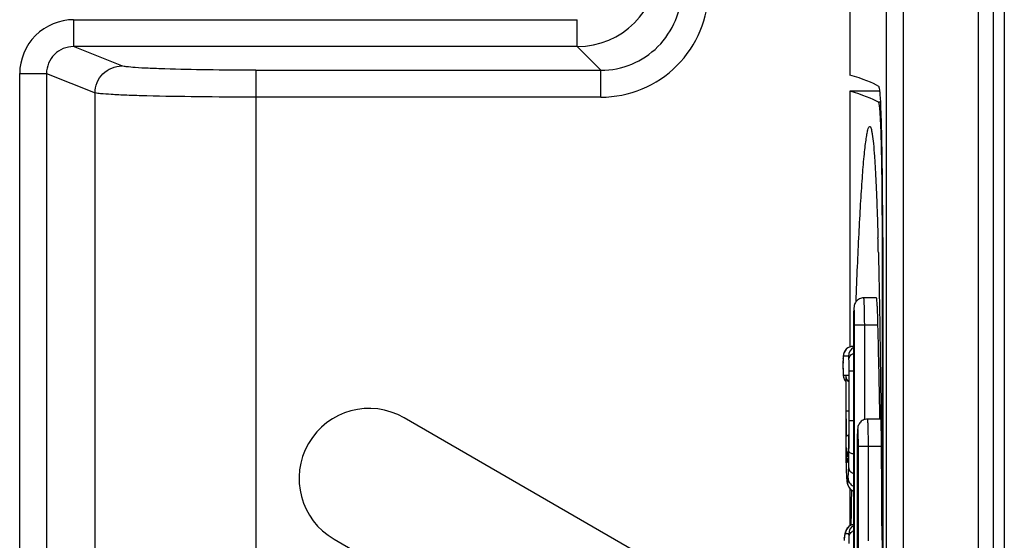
# Model space of a CAD drawing. Header units: millimetres. Extents: x 0 to 1400, y 0 to 1300.
# Tile 41 of 78: x 499 to 517, y 799 to 809. Entities that reach past the tile are written whole.
import ezdxf

# ---------------------------------------------------------------- set-up
doc = ezdxf.new("R2010")
doc.units = ezdxf.units.MM
doc.header["$LTSCALE"] = 84.740741
doc.layers.add('00_COMPONENTS', color=7, linetype='CONTINUOUS')

msp = doc.modelspace()

# ---------------------------------------------------------------- linework, layer by layer
at = {"layer": '00_COMPONENTS', "color": 7, "linetype": 'CONTINUOUS'}
for p, q in [((514.602, 869.298), (514.602, 756.268)), ((513.926, 868.983), (513.926, 807.818)), ((516.597, 756.583), (516.597, 868.983)), ((516.797, 868.833), (516.797, 756.733)), ((513.926, 807.518), (513.926, 802.772)), ((514.485, 807.518), (513.926, 807.518)), ((514.446, 804.902), (514.449, 804.798)), ((514.526, 804.741), (514.527, 787.752)), ((514.539, 804.802), (514.54, 787.758)), ((514.422, 803.683), (514.185, 803.683)), ((513.994, 803.183), (513.994, 789.183)), ((513.861, 802.73), (513.849, 802.717)), ((513.874, 802.742), (513.861, 802.73)), ((513.888, 802.753), (513.874, 802.742)), ((513.905, 802.762), (513.888, 802.753)), ((513.922, 802.77), (513.905, 802.762)), ((513.941, 802.777), (513.922, 802.77)), ((513.962, 802.781), (513.941, 802.777)), ((513.983, 802.783), (513.962, 802.781)), ((513.989, 802.783), (513.983, 802.783)), ((513.994, 802.783), (513.989, 802.783)), ((513.802, 802.559), (513.801, 802.528)), ((513.803, 802.573), (513.802, 802.559)), ((513.805, 802.608), (513.803, 802.586)), ((513.803, 802.586), (513.803, 802.573)), ((513.807, 802.618), (513.805, 802.608)), ((513.808, 802.628), (513.807, 802.618)), ((513.81, 802.638), (513.808, 802.628)), ((513.813, 802.649), (513.81, 802.638)), ((513.817, 802.662), (513.813, 802.649)), ((513.823, 802.675), (513.817, 802.662)), ((513.83, 802.689), (513.823, 802.675)), ((513.839, 802.703), (513.83, 802.689)), ((513.849, 802.717), (513.839, 802.703)), ((513.801, 802.528), (513.8, 802.488)), ((513.8, 802.488), (513.8, 802.423)), ((513.8, 802.423), (513.801, 802.344)), ((513.801, 802.344), (513.802, 802.299)), ((513.802, 802.299), (513.802, 802.292)), ((513.802, 802.292), (513.803, 802.279)), ((513.803, 802.279), (513.803, 802.266)), ((513.803, 802.266), (513.804, 802.254)), ((513.804, 802.254), (513.805, 802.244)), ((513.805, 802.244), (513.808, 802.224)), ((513.808, 802.224), (513.81, 802.214)), ((513.81, 802.214), (513.813, 802.203)), ((513.813, 802.203), (513.817, 802.19)), ((513.817, 802.19), (513.822, 802.177)), ((513.822, 802.177), (513.829, 802.162)), ((513.85, 802.24), (513.85, 802.246)), ((513.85, 802.24), (513.85, 801.409)), ((513.907, 802.24), (513.907, 802.246)), ((513.907, 802.24), (513.907, 801.451)), ((513.829, 802.162), (513.837, 802.148)), ((513.837, 802.148), (513.847, 802.134)), ((513.847, 802.134), (513.85, 802.131)), ((512.847, 797.299), (505.647, 801.456)), ((513.907, 801.451), (513.906, 801.287)), ((513.85, 801.409), (513.851, 801.138)), ((513.906, 801.287), (513.906, 801.185)), ((514.505, 801.433), (514.255, 801.433)), ((513.851, 801.138), (513.852, 800.931)), ((513.905, 801.09), (513.904, 801.002)), ((513.906, 801.185), (513.905, 801.09)), ((513.852, 800.931), (513.853, 800.805)), ((513.902, 800.922), (513.901, 800.886)), ((513.904, 801.002), (513.902, 800.922)), ((514.064, 800.933), (514.064, 791.433)), ((513.853, 800.805), (513.855, 800.691)), ((513.894, 800.71), (513.893, 800.704)), ((513.895, 800.725), (513.894, 800.717)), ((513.894, 800.717), (513.894, 800.71)), ((513.896, 800.743), (513.895, 800.734)), ((513.895, 800.734), (513.895, 800.725)), ((513.897, 800.763), (513.896, 800.743)), ((513.898, 800.798), (513.897, 800.763)), ((513.9, 800.827), (513.898, 800.798)), ((513.901, 800.886), (513.9, 800.853)), ((513.9, 800.853), (513.9, 800.827)), ((513.855, 800.691), (513.857, 800.589)), ((513.857, 800.589), (513.858, 800.532)), ((513.858, 800.532), (513.86, 800.487)), ((513.891, 800.679), (513.89, 800.678)), ((513.89, 800.678), (513.89, 800.677)), ((513.892, 800.688), (513.891, 800.684)), ((513.891, 800.684), (513.891, 800.681)), ((513.891, 800.681), (513.891, 800.679)), ((513.893, 800.698), (513.892, 800.692)), ((513.892, 800.692), (513.892, 800.688)), ((513.893, 800.704), (513.893, 800.698)), ((513.86, 800.487), (513.861, 800.445)), ((513.861, 800.445), (513.863, 800.407)), ((513.863, 800.407), (513.864, 800.39)), ((513.864, 800.39), (513.865, 800.374)), ((513.865, 800.374), (513.866, 800.359)), ((513.866, 800.359), (513.867, 800.345)), ((513.867, 800.345), (513.868, 800.332)), ((513.868, 800.332), (513.869, 800.32)), ((513.869, 800.32), (513.87, 800.308)), ((513.87, 800.308), (513.871, 800.298)), ((513.871, 800.298), (513.872, 800.288)), ((513.872, 800.288), (513.873, 800.278)), ((513.873, 800.278), (513.874, 800.269)), ((513.874, 800.269), (513.875, 800.261)), ((513.875, 800.261), (513.877, 800.252)), ((513.877, 800.252), (513.878, 800.244)), ((513.878, 800.244), (513.88, 800.236)), ((513.88, 800.236), (513.883, 800.227)), ((513.883, 800.227), (513.885, 800.217)), ((513.885, 800.217), (513.889, 800.207)), ((513.889, 800.207), (513.894, 800.195)), ((513.894, 800.195), (513.9, 800.183)), ((513.9, 800.183), (513.907, 800.17)), ((513.907, 800.17), (513.917, 800.156)), ((513.917, 800.156), (513.929, 800.142)), ((513.926, 800.145), (513.926, 799.45)), ((513.929, 800.142), (513.942, 800.129)), ((513.942, 800.129), (513.958, 800.117)), ((513.958, 800.117), (513.975, 800.106)), ((513.975, 800.106), (513.993, 800.097)), ((513.993, 800.097), (513.994, 800.097)), ((513.91, 799.438), (513.894, 799.423)), ((513.929, 799.452), (513.91, 799.438)), ((513.95, 799.463), (513.929, 799.452)), ((513.973, 799.472), (513.95, 799.463)), ((513.994, 799.477), (513.973, 799.472)), ((513.828, 799.256), (513.826, 799.243)), ((513.829, 799.269), (513.828, 799.256)), ((513.831, 799.281), (513.829, 799.269)), ((513.833, 799.291), (513.831, 799.281)), ((513.835, 799.302), (513.833, 799.291)), ((513.837, 799.312), (513.835, 799.302)), ((513.84, 799.322), (513.837, 799.312)), ((513.843, 799.333), (513.84, 799.322)), ((513.846, 799.343), (513.843, 799.333)), ((513.85, 799.354), (513.846, 799.343)), ((513.855, 799.367), (513.85, 799.354)), ((513.862, 799.38), (513.855, 799.367)), ((513.87, 799.394), (513.862, 799.38)), ((513.88, 799.408), (513.87, 799.394)), ((513.894, 799.423), (513.88, 799.408)), ((504.347, 799.204), (509.597, 796.173)), ((513.822, 799.207), (513.82, 799.18)), ((513.826, 799.242), (513.822, 799.207)), ((513.826, 799.243), (513.826, 799.241))]:
    msp.add_line(p, q, dxfattribs=at)
at = {"layer": '00_COMPONENTS', "color": 9, "linetype": 'CONTINUOUS'}
for p, q in [((514.921, 869.289), (514.921, 756.277)), ((516.315, 756.583), (516.315, 868.983)), ((499.508, 808.846), (499.508, 808.346)), ((499.508, 808.846), (508.864, 808.846)), ((508.864, 808.346), (508.864, 808.846)), ((500.405, 807.988), (499.508, 808.346)), ((508.864, 808.346), (499.508, 808.346)), ((508.864, 808.346), (509.302, 807.908)), ((498.507, 754.664), (498.507, 807.848)), ((498.507, 807.848), (499.006, 807.848)), ((499.006, 807.848), (499.006, 754.664)), ((499.006, 807.848), (499.907, 807.488)), ((502.895, 807.908), (509.302, 807.908)), ((502.896, 807.908), (502.896, 756.481)), ((509.302, 807.409), (509.302, 807.908)), ((499.907, 756.481), (499.907, 807.488)), ((509.302, 807.409), (502.896, 807.409)), ((514.5, 807.313), (514.458, 807.313)), ((514.54, 804.614), (514.527, 804.614)), ((514.017, 789.183), (514.017, 803.183)), ((514.017, 803.183), (514.45, 803.183)), ((514.203, 801.425), (514.203, 803.183)), ((513.802, 802.552), (513.802, 802.559)), ((513.802, 802.554), (513.802, 802.552)), ((513.904, 802.603), (513.809, 802.603)), ((513.802, 802.299), (513.802, 802.292)), ((513.809, 802.246), (513.85, 802.246)), ((513.809, 802.246), (513.809, 802.246)), ((513.85, 802.246), (513.85, 802.24)), ((513.857, 801.583), (513.857, 802.246)), ((513.857, 802.246), (513.907, 802.246)), ((513.907, 802.246), (513.907, 802.24)), ((513.913, 801.409), (513.913, 802.329)), ((513.913, 802.329), (513.994, 802.329)), ((513.857, 801.583), (513.907, 801.583)), ((513.913, 801.409), (513.994, 801.409)), ((514.086, 791.433), (514.086, 800.933)), ((514.086, 800.933), (514.509, 800.933)), ((514.272, 799.175), (514.272, 800.933)), ((513.9, 800.82), (513.9, 800.827)), ((513.9, 800.827), (513.9, 800.82)), ((513.911, 800.827), (513.911, 800.83)), ((513.859, 800.532), (513.859, 800.527)), ((513.859, 800.532), (513.859, 800.527)), ((513.906, 799.3), (513.847, 799.3)), ((513.825, 799.221), (513.826, 799.241))]:
    msp.add_line(p, q, dxfattribs=at)
at = {"layer": '00_COMPONENTS', "color": 7, "linetype": 'CONTINUOUS'}
for centre, radius, start, end in [((508.864, 809.846), 1.5, 270.0249, 359.9751), ((420.455, 802.188), 94.031, 1.42368, 1.59086), ((523.178, 803.183), 9.184, 179.6013, 180.0013), ((214.08, 796.183), 300.452, 1.00111, 1.335), ((504.997, 800.33), 1.3, 60, 240), ((523.248, 800.933), 9.184, 179.6013, 180.0013), ((743.39, 796.464), 229.462, 179.08771, 179.25154)]:
    msp.add_arc(centre, radius, start, end, dxfattribs=at)
at = {"layer": '00_COMPONENTS', "color": 9, "linetype": 'CONTINUOUS'}
for centre, radius, start, end in [((509.302, 809.407), 1.999, 269.9929, 0.0044), ((509.303, 809.406), 1.498, 269.9592, 0.0408), ((513.989, 802.603), 0.18, 90.0175, 180.0175), ((514.084, 802.603), 0.18, 120.0326, 180.0045), ((515.684, 802.482), 1.884, 177.8631, 178.2975), ((516.217, 802.467), 2.417, 178.3078, 179.1501), ((518.092, 802.418), 4.292, 179.9306, 180.8482), ((516.424, 802.393), 2.623, 180.8487, 182.0635), ((513.99, 802.246), 0.181, 202.529, 219.3647), ((574.419, 801.573), 60.563, 179.99044, 180.20273), ((546.975, 801.459), 33.118, 180.1733, 180.6085), ((507.204, 801.055), 6.699, 358.051, 358.5963), ((513.985, 800.751), 0.118, 169.2331, 178.4906), ((516.99, 800.905), 3.126, 182.7649, 183.218), ((510.522, 800.924), 3.379, 356.8758, 357.2927), ((508.858, 801), 5.044, 357.3191, 357.9559), ((524.257, 800.835), 10.403, 181.4031, 181.6674), ((521.683, 800.759), 7.828, 181.7009, 182.137), ((514.062, 800.264), 0.18, 179.9967, 247.6777), ((514.027, 799.3), 0.18, 100.5484, 180.0159), ((514.086, 799.3), 0.18, 120.9017, 180.005), ((514.647, 799.125), 0.828, 172.2209, 173.4008)]:
    msp.add_arc(centre, radius, start, end, dxfattribs=at)
at = {"layer": '00_COMPONENTS', "color": 7, "linetype": 'CONTINUOUS'}
for centre, major_axis, start_param in [((143.206, 807.422), (371.413, 0), 0.028602), ((143.3, 807.123), (371.319, 0), 0.029417)]:
    msp.add_ellipse(centre, major_axis=major_axis, ratio=0.017455, start_param=start_param, end_param=0.061087, dxfattribs=at)
at = {"layer": '00_COMPONENTS', "color": 9, "linetype": 'CONTINUOUS'}
for points, knots in [([(499.508, 808.846), (499.253, 808.846), (498.722, 808.634), (498.507, 808.103), (498.507, 807.848)], [0, 0, 0, 0, 0.50011, 1, 1, 1, 1]), ([(499.508, 808.346), (499.38, 808.346), (499.113, 808.243), (499.005, 807.976), (499.006, 807.848)], [0, 0, 0, 0, 0.499757, 1, 1, 1, 1]), ([(499.907, 807.488), (499.907, 807.616), (500.014, 807.88), (500.278, 807.988), (500.405, 807.988)], [0, 0, 0, 0, 0.500433, 1, 1, 1, 1]), ([(502.895, 807.908), (502.593, 807.908), (502.03, 807.912), (501.363, 807.925), (500.918, 807.942), (500.678, 807.953), (500.516, 807.97), (500.431, 807.978), (500.405, 807.988)], [0, 0, 0, 0, 0.363561, 0.677573, 0.80235, 0.899638, 0.966212, 1, 1, 1, 1]), ([(514.203, 803.183), (514.203, 803.215), (514.202, 803.279), (514.202, 803.372), (514.2, 803.457), (514.198, 803.532), (514.195, 803.593), (514.193, 803.635), (514.191, 803.66), (514.189, 803.672), (514.188, 803.678), (514.186, 803.683), (514.185, 803.683)], [0, 0, 0, 0, 0.194582, 0.381846, 0.554328, 0.705594, 0.829782, 0.922171, 0.955324, 0.97934, 0.994097, 1, 1, 1, 1]), ([(514.017, 803.183), (514.017, 803.224), (514.016, 803.305), (514.015, 803.39), (514.005, 803.557), (513.996, 803.39), (513.995, 803.305), (513.994, 803.224), (513.994, 803.183)], [0, 0, 0, 0, 0.191137, 0.353199, 0.5, 0.646802, 0.808864, 1, 1, 1, 1]), ([(513.809, 802.603), (513.808, 802.603), (513.806, 802.599), (513.805, 802.592), (513.803, 802.576), (513.802, 802.563), (513.802, 802.554)], [0, 0, 0, 0, 0.052876, 0.19259, 0.475048, 1, 1, 1, 1]), ([(513.911, 802.551), (513.911, 802.561), (513.911, 802.575), (513.908, 802.592), (513.907, 802.599), (513.905, 802.603), (513.904, 802.603)], [0, 0, 0, 0, 0.538683, 0.81339, 0.948398, 1, 1, 1, 1]), ([(513.911, 802.551), (513.912, 802.572), (513.932, 802.617), (513.971, 802.643), (513.994, 802.653)], [0, 0, 0, 0, 0.455458, 1, 1, 1, 1]), ([(513.913, 802.329), (513.913, 802.348), (513.913, 802.423), (513.913, 802.497), (513.911, 802.551)], [0, 0, 0, 0, 0.261769, 1, 1, 1, 1]), ([(513.801, 802.503), (513.801, 802.496), (513.8, 802.47), (513.8, 802.443), (513.8, 802.423)], [0, 0, 0, 0, 0.240276, 1, 1, 1, 1]), ([(513.802, 802.299), (513.802, 802.295), (513.803, 802.284), (513.803, 802.273), (513.804, 802.266)], [0, 0, 0, 0, 0.31998, 1, 1, 1, 1]), ([(513.804, 802.266), (513.805, 802.261), (513.806, 802.255), (513.807, 802.247), (513.809, 802.246)], [0, 0, 0, 0, 0.745444, 1, 1, 1, 1]), ([(513.907, 801.583), (513.907, 801.523), (513.907, 801.292), (513.906, 801.061), (513.902, 800.89)], [0, 0, 0, 0, 0.259693, 1, 1, 1, 1]), ([(513.85, 801.409), (513.85, 801.337), (513.851, 801.061), (513.852, 800.784), (513.857, 800.58)], [0, 0, 0, 0, 0.260685, 1, 1, 1, 1]), ([(513.911, 800.83), (513.912, 800.878), (513.913, 801.071), (513.913, 801.264), (513.913, 801.409)], [0, 0, 0, 0, 0.246501, 1, 1, 1, 1]), ([(514.272, 800.933), (514.272, 800.965), (514.272, 801.029), (514.271, 801.122), (514.27, 801.207), (514.268, 801.282), (514.265, 801.343), (514.263, 801.385), (514.26, 801.41), (514.259, 801.422), (514.257, 801.428), (514.256, 801.433), (514.255, 801.433)], [0, 0, 0, 0, 0.194582, 0.381846, 0.554328, 0.705594, 0.829782, 0.922171, 0.955324, 0.97934, 0.994097, 1, 1, 1, 1]), ([(513.859, 801.107), (513.86, 801.114), (513.875, 801.13), (513.893, 801.137), (513.905, 801.141)], [0, 0, 0, 0, 0.377235, 1, 1, 1, 1]), ([(513.867, 800.755), (513.866, 800.778), (513.862, 800.896), (513.86, 801.013), (513.859, 801.107)], [0, 0, 0, 0, 0.203197, 1, 1, 1, 1]), ([(514.086, 800.933), (514.086, 800.974), (514.085, 801.055), (514.085, 801.14), (514.075, 801.307), (514.066, 801.14), (514.065, 801.055), (514.064, 800.974), (514.064, 800.933)], [0, 0, 0, 0, 0.191137, 0.353199, 0.5, 0.646802, 0.808864, 1, 1, 1, 1]), ([(513.882, 800.63), (513.88, 800.63), (513.877, 800.641), (513.874, 800.656), (513.871, 800.69), (513.869, 800.715), (513.868, 800.73)], [0, 0, 0, 0, 0.063743, 0.239052, 0.547091, 1, 1, 1, 1]), ([(513.869, 800.774), (513.872, 800.79), (513.882, 800.812), (513.896, 800.831), (513.899, 800.835)], [0, 0, 0, 0, 0.740954, 1, 1, 1, 1]), ([(513.896, 800.74), (513.895, 800.723), (513.893, 800.696), (513.89, 800.659), (513.887, 800.643), (513.884, 800.63), (513.882, 800.63)], [0, 0, 0, 0, 0.446463, 0.756661, 0.935647, 1, 1, 1, 1]), ([(513.906, 800.526), (513.906, 800.549), (513.909, 800.649), (513.91, 800.749), (513.911, 800.827)], [0, 0, 0, 0, 0.225535, 1, 1, 1, 1]), ([(513.911, 800.83), (513.913, 800.819), (513.945, 800.8), (513.974, 800.794), (513.994, 800.79)], [0, 0, 0, 0, 0.345307, 1, 1, 1, 1]), ([(513.896, 800.334), (513.897, 800.346), (513.902, 800.41), (513.904, 800.474), (513.906, 800.526)], [0, 0, 0, 0, 0.185312, 1, 1, 1, 1]), ([(513.906, 800.526), (513.906, 800.505), (513.929, 800.46), (513.97, 800.435), (513.994, 800.426)], [0, 0, 0, 0, 0.448956, 1, 1, 1, 1]), ([(513.861, 800.467), (513.862, 800.435), (513.864, 800.381), (513.869, 800.317), (513.874, 800.281), (513.878, 800.267), (513.881, 800.264), (513.882, 800.264)], [0, 0, 0, 0, 0.472198, 0.780349, 0.943548, 0.982023, 1, 1, 1, 1]), ([(513.882, 800.264), (513.884, 800.264), (513.887, 800.271), (513.89, 800.282), (513.893, 800.305), (513.895, 800.323), (513.896, 800.334)], [0, 0, 0, 0, 0.072654, 0.251425, 0.556918, 1, 1, 1, 1]), ([(513.896, 800.334), (513.896, 800.304), (513.916, 800.241), (513.966, 800.2), (513.994, 800.186)], [0, 0, 0, 0, 0.490662, 1, 1, 1, 1]), ([(513.847, 799.3), (513.841, 799.3), (513.832, 799.272), (513.829, 799.254), (513.827, 799.237)], [0, 0, 0, 0, 0.253369, 1, 1, 1, 1]), ([(513.914, 799.25), (513.913, 799.259), (513.913, 799.272), (513.911, 799.289), (513.909, 799.296), (513.907, 799.3), (513.906, 799.3)], [0, 0, 0, 0, 0.526787, 0.80828, 0.947276, 1, 1, 1, 1]), ([(513.914, 799.25), (513.914, 799.271), (513.933, 799.318), (513.972, 799.348), (513.994, 799.359)], [0, 0, 0, 0, 0.466656, 1, 1, 1, 1]), ([(513.915, 799.125), (513.915, 799.136), (513.915, 799.178), (513.915, 799.22), (513.914, 799.25)], [0, 0, 0, 0, 0.276794, 1, 1, 1, 1]), ([(513.825, 799.221), (513.824, 799.218), (513.823, 799.205), (513.822, 799.192), (513.821, 799.182)], [0, 0, 0, 0, 0.224694, 1, 1, 1, 1])]:
    msp.add_open_spline(points, degree=3, knots=knots, dxfattribs=at)
at = {"layer": '00_COMPONENTS', "color": 7, "linetype": 'CONTINUOUS'}
for points, knots in [([(502.896, 807.409), (502.533, 807.409), (501.857, 807.412), (501.057, 807.425), (500.523, 807.442), (500.235, 807.454), (500.04, 807.47), (499.939, 807.478), (499.907, 807.488)], [0, 0, 0, 0, 0.363627, 0.677703, 0.802496, 0.899785, 0.966339, 1, 1, 1, 1]), ([(514.539, 804.802), (514.539, 805.161), (514.536, 805.68), (514.528, 806.339), (514.52, 806.755), (514.51, 807.096), (514.501, 807.329), (514.49, 807.469), (514.484, 807.539), (514.476, 807.58), (514.472, 807.604), (514.467, 807.608)], [0, 0, 0, 0, 0.382896, 0.554141, 0.70387, 0.826935, 0.919114, 0.952601, 0.977307, 0.993061, 1, 1, 1, 1]), ([(514.458, 807.313), (514.46, 807.312), (514.463, 807.306), (514.466, 807.295), (514.469, 807.278), (514.475, 807.243), (514.48, 807.186), (514.487, 807.099), (514.492, 806.991), (514.498, 806.862), (514.503, 806.713), (514.51, 806.478), (514.516, 806.147), (514.522, 805.711), (514.525, 805.236), (514.526, 804.908), (514.526, 804.741)], [0, 0, 0, 0, 0.002482, 0.007045, 0.013833, 0.022872, 0.047673, 0.081293, 0.123455, 0.173796, 0.23188, 0.297193, 0.447154, 0.618392, 0.804861, 1, 1, 1, 1]), ([(514.044, 803.616), (514.052, 803.833), (514.069, 804.251), (514.096, 804.853), (514.126, 805.401), (514.157, 805.88), (514.185, 806.231), (514.209, 806.465), (514.226, 806.604), (514.242, 806.712), (514.26, 806.793), (514.273, 806.839), (514.289, 806.865), (514.297, 806.864)], [0, 0, 0, 0, 0.198817, 0.384347, 0.553341, 0.701868, 0.825322, 0.876091, 0.918739, 0.952698, 0.977543, 0.993045, 1, 1, 1, 1]), ([(514.297, 806.864), (514.302, 806.864), (514.313, 806.85), (514.323, 806.823), (514.334, 806.777), (514.35, 806.684), (514.368, 806.527), (514.387, 806.295), (514.404, 806.009), (514.42, 805.676), (514.434, 805.301), (514.442, 805.039), (514.446, 804.902)], [0, 0, 0, 0, 0.007881, 0.023038, 0.046558, 0.07851, 0.16684, 0.285574, 0.431532, 0.601356, 0.791835, 1, 1, 1, 1]), ([(514.457, 804.524), (514.477, 803.685), (514.503, 801.905), (514.516, 800.124), (514.52, 799.183)], [0, 0, 0, 0, 0.471477, 1, 1, 1, 1]), ([(514.185, 803.683), (514.158, 803.683), (514.102, 803.67), (514.038, 803.617), (514.009, 803.554), (514.002, 803.499), (513.999, 803.449), (513.996, 803.366), (513.995, 803.297), (513.994, 803.247)], [0, 0, 0, 0, 0.153494, 0.3063, 0.447824, 0.532167, 0.615307, 0.722815, 1, 1, 1, 1]), ([(514.45, 803.183), (514.449, 803.215), (514.448, 803.279), (514.445, 803.372), (514.441, 803.457), (514.438, 803.532), (514.434, 803.593), (514.431, 803.635), (514.428, 803.66), (514.426, 803.672), (514.425, 803.678), (514.423, 803.683), (514.422, 803.683)], [0, 0, 0, 0, 0.194473, 0.381665, 0.554117, 0.705391, 0.829622, 0.922078, 0.95527, 0.979325, 0.994113, 1, 1, 1, 1]), ([(513.907, 802.126), (513.899, 802.134), (513.872, 802.169), (513.858, 802.214), (513.857, 802.246)], [0, 0, 0, 0, 0.267594, 1, 1, 1, 1]), ([(514.255, 801.433), (514.228, 801.433), (514.172, 801.42), (514.108, 801.367), (514.078, 801.304), (514.071, 801.249), (514.068, 801.199), (514.065, 801.116), (514.064, 801.047), (514.064, 800.997)], [0, 0, 0, 0, 0.153494, 0.3063, 0.447824, 0.532167, 0.615307, 0.722815, 1, 1, 1, 1])]:
    msp.add_open_spline(points, degree=3, knots=knots, dxfattribs=at)
at = {"layer": '00_COMPONENTS', "color": 9, "linetype": 'CONTINUOUS'}
for points in [[(513.809, 802.246), (513.809, 802.222), (513.814, 802.199), (513.823, 802.177)], [(513.882, 800.63), (513.882, 800.65), (513.885, 800.669), (513.891, 800.687)]]:
    msp.add_open_spline(points, degree=3, dxfattribs=at)

doc.saveas('drawing.dxf')
